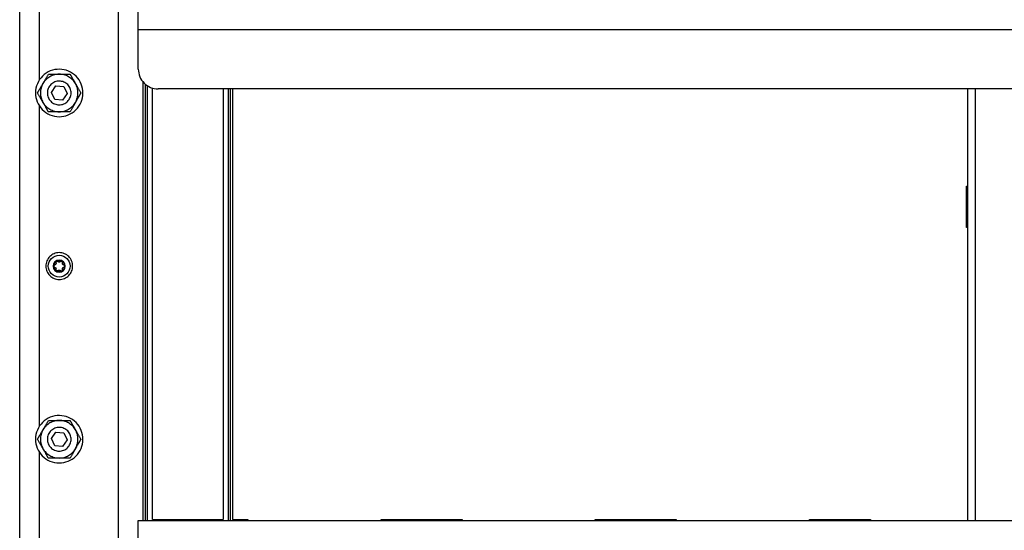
# Model space of a CAD drawing. Header units: millimetres. Extents: x -3787 to 418, y -511 to 3927.
# Tile 19 of 87: x -1940 to -1442, y 336 to 594. Entities that reach past the tile are written whole.
import ezdxf

# ---------------------------------------------------------------- set-up
doc = ezdxf.new("R2010")
doc.units = ezdxf.units.MM

msp = doc.modelspace()

# ---------------------------------------------------------------- linework, layer by layer
at = {"color": 7, "linetype": 'Continuous', "lineweight": 25}
for p, q in [((-1940.01, 7.81), (-1940.01, 1745.81)), ((-1890.01, 14.81), (-1890.01, 1721.55)), ((-1930.01, 564.04), (-1930.01, 725.98)), ((-1880.01, 589.48), (-962.01, 589.48)), ((-1880.01, 569.48), (-1880.01, 589.48)), ((-1877.64, 563.09), (-1877.64, 341.14)), ((-1924, 557.71), (-1921.74, 561.02)), ((-1921.74, 561.02), (-1917.75, 560.71)), ((-1917.75, 560.71), (-1916.02, 557.1)), ((-1872.87, 341.64), (-1872.87, 559.94)), ((-972.01, 559.48), (-1870.01, 559.48)), ((-1837.15, 559.48), (-1837.15, 341.64)), ((-1832.37, 559.48), (-1832.37, 341.64)), ((-1460.51, 559.48), (-1460.51, 341.14)), ((-1922.27, 554.11), (-1924, 557.71)), ((-1918.28, 553.8), (-1922.27, 554.11)), ((-1916.02, 557.1), (-1918.28, 553.8)), ((-1930.01, 388.84), (-1930.01, 550.78)), ((-1461.01, 510.31), (-1460.51, 510.31)), ((-1461.01, 489.31), (-1461.01, 510.31)), ((-1460.51, 489.31), (-1461.01, 489.31)), ((-1924, 382.51), (-1921.74, 385.82)), ((-1921.74, 385.82), (-1917.75, 385.51)), ((-1917.75, 385.51), (-1916.02, 381.9)), ((-1922.27, 378.91), (-1924, 382.51)), ((-1918.28, 378.6), (-1922.27, 378.91)), ((-1916.02, 381.9), (-1918.28, 378.6)), ((-1930.01, 213.64), (-1930.01, 375.58)), ((-1880.01, 341.14), (-962.01, 341.14)), ((-1872.87, 341.64), (-1837.15, 341.64)), ((-1865.01, 341.14), (-1865.01, 341.64)), ((-1845.01, 341.64), (-1845.01, 341.14)), ((-1832.37, 341.64), (-1824.51, 341.64)), ((-1831.21, 341.14), (-1831.21, 341.64)), ((-1824.51, 341.64), (-1824.51, 341.14)), ((-1757.18, 341.64), (-1716.18, 341.64)), ((-1757.18, 341.14), (-1757.18, 341.64)), ((-1716.18, 341.64), (-1716.18, 341.14)), ((-1648.85, 341.64), (-1607.85, 341.64)), ((-1648.85, 341.14), (-1648.85, 341.64)), ((-1607.85, 341.64), (-1607.85, 341.14)), ((-1540.52, 341.64), (-1509.52, 341.64)), ((-1540.52, 341.14), (-1540.52, 341.64)), ((-1509.52, 341.64), (-1509.52, 341.14))]:
    msp.add_line(p, q, dxfattribs=at)
at = {"color": 8, "linetype": 'Continuous', "lineweight": 25}
for p, q in [((-1876.43, 341.14), (-1876.43, 561.87)), ((-1875.55, 561.15), (-1875.55, 341.14)), ((-1834.47, 559.48), (-1834.47, 341.14)), ((-1833.58, 559.48), (-1833.58, 341.14)), ((-1456.51, 341.14), (-1456.51, 559.48)), ((-1865.84, 341.14), (-1865.84, 341.64)), ((-1865.66, 341.14), (-1865.66, 341.64)), ((-1865.51, 341.14), (-1865.51, 341.64)), ((-1844.51, 341.64), (-1844.51, 341.14)), ((-1844.36, 341.64), (-1844.36, 341.14)), ((-1844.17, 341.64), (-1844.17, 341.14)), ((-1831.23, 341.64), (-1831.23, 341.14))]:
    msp.add_line(p, q, dxfattribs=at)
at = {"color": 7, "linetype": 'Continuous', "lineweight": 25}
for points, knots in [([(-1880.01, 589.48), (-1880.01, 589.58), (-1880.01, 589.78), (-1880.01, 590.09), (-1880.01, 590.39), (-1880.01, 590.69), (-1880.01, 590.99), (-1880.01, 591.51), (-1880.01, 592.24), (-1880.01, 593.18), (-1880.01, 594.08), (-1880.01, 595.26), (-1880.01, 596.6), (-1880.01, 597.68), (-1880.01, 598.37), (-1880.01, 598.78), (-1880.01, 599.1), (-1880.01, 599.3), (-1880.01, 599.41), (-1880.01, 599.47), (-1880.01, 599.47), (-1880.01, 599.48)], [0, 0, 0, 0, 0.019453, 0.038872, 0.058275, 0.077679, 0.097104, 0.116567, 0.178313, 0.240094, 0.304415, 0.368769, 0.500007, 0.631244, 0.695565, 0.75992, 0.821667, 0.883447, 0.922314, 0.961117, 1, 1, 1, 1]), ([(-1908.26, 554.98), (-1907.94, 556.51), (-1907.93, 558.12), (-1908.51, 561.2), (-1909.12, 562.69), (-1910.84, 565.31), (-1911.96, 566.45), (-1914.56, 568.22), (-1916.04, 568.84), (-1919.11, 569.48), (-1920.71, 569.49), (-1923.8, 568.9), (-1925.28, 568.3), (-1927.91, 566.58), (-1929.05, 565.45), (-1930.82, 562.85), (-1931.44, 561.38), (-1931.76, 559.84)], [0, 0, 0, 0, 0.125, 0.125, 0.25, 0.25, 0.375, 0.375, 0.5, 0.5, 0.625, 0.625, 0.75, 0.75, 0.875, 0.875, 1, 1, 1, 1]), ([(-1880.01, 569.48), (-1880.01, 568.17), (-1879.75, 566.86), (-1878.75, 564.44), (-1878, 563.33), (-1876.15, 561.48), (-1875.04, 560.74), (-1872.63, 559.74), (-1871.32, 559.48), (-1870.01, 559.48)], [0, 0, 0, 0, 0.25, 0.25, 0.5, 0.5, 0.75, 0.75, 1, 1, 1, 1]), ([(-1928.24, 562.16), (-1928.19, 562.24), (-1928.1, 562.4), (-1927.96, 562.64), (-1927.82, 562.89), (-1927.67, 563.13), (-1927.46, 563.5), (-1927.17, 564), (-1926.83, 564.6), (-1926.49, 565.18), (-1926.16, 565.75), (-1925.83, 566.33), (-1925.61, 566.71), (-1925.49, 566.91)], [0, 0, 0, 0, 0.048847, 0.097698, 0.146681, 0.195921, 0.245541, 0.372283, 0.501379, 0.620543, 0.742811, 0.869049, 1, 1, 1, 1]), ([(-1924.76, 565.64), (-1925.48, 565.22), (-1926.14, 564.71), (-1927.31, 563.54), (-1927.82, 562.88), (-1928.24, 562.16)], [0, 0, 0, 0, 0.5, 0.5, 1, 1, 1, 1]), ([(-1918.79, 563.28), (-1919.56, 563.44), (-1920.36, 563.45), (-1921.9, 563.16), (-1922.65, 562.86), (-1923.96, 561.99), (-1924.53, 561.43), (-1925.41, 560.13), (-1925.72, 559.39), (-1926.04, 557.86), (-1926.05, 557.06), (-1925.75, 555.51), (-1925.45, 554.77), (-1924.59, 553.46), (-1924.03, 552.89), (-1922.73, 552.01), (-1921.99, 551.69), (-1921.22, 551.53)], [0, 0, 0, 0, 0.125, 0.125, 0.25, 0.25, 0.375, 0.375, 0.5, 0.5, 0.625, 0.625, 0.75, 0.75, 0.875, 0.875, 1, 1, 1, 1]), ([(-1925.49, 566.91), (-1925.36, 566.91), (-1925.1, 566.91), (-1924.72, 566.91), (-1924.33, 566.91), (-1923.95, 566.91), (-1923.58, 566.91), (-1923.2, 566.91), (-1922.72, 566.91), (-1922.12, 566.91), (-1921.49, 566.91), (-1920.94, 566.91), (-1920.47, 566.91), (-1920.16, 566.91), (-1920.01, 566.91)], [0, 0, 0, 0, 0.0759584, 0.1502581, 0.2230264, 0.2944037, 0.3645433, 0.433612, 0.50179, 0.6300486, 0.7560024, 0.8379594, 0.9191022, 1, 1, 1, 1]), ([(-1920.01, 566.91), (-1920.84, 566.91), (-1921.67, 566.8), (-1923.27, 566.37), (-1924.04, 566.05), (-1924.76, 565.64)], [0, 0, 0, 0, 0.5, 0.5, 1, 1, 1, 1]), ([(-1921.22, 551.53), (-1920.46, 551.37), (-1919.65, 551.37), (-1918.11, 551.66), (-1917.37, 551.96), (-1916.06, 552.83), (-1915.49, 553.39), (-1914.6, 554.69), (-1914.29, 555.42), (-1913.97, 556.96), (-1913.97, 557.76), (-1914.26, 559.31), (-1914.56, 560.05), (-1915.42, 561.36), (-1915.99, 561.93), (-1917.29, 562.81), (-1918.02, 563.13), (-1918.79, 563.28)], [0, 0, 0, 0, 0.125, 0.125, 0.25, 0.25, 0.375, 0.375, 0.5, 0.5, 0.625, 0.625, 0.75, 0.75, 0.875, 0.875, 1, 1, 1, 1]), ([(-1911.78, 562.16), (-1912.2, 562.88), (-1912.7, 563.54), (-1913.88, 564.71), (-1914.54, 565.22), (-1915.98, 566.05), (-1916.75, 566.37), (-1918.35, 566.8), (-1919.18, 566.91), (-1920.01, 566.91)], [0, 0, 0, 0, 0.25, 0.25, 0.5, 0.5, 0.75, 0.75, 1, 1, 1, 1]), ([(-1920.01, 566.91), (-1919.91, 566.91), (-1919.73, 566.91), (-1919.45, 566.91), (-1919.17, 566.91), (-1918.89, 566.91), (-1918.46, 566.91), (-1917.89, 566.91), (-1917.19, 566.91), (-1916.52, 566.91), (-1915.86, 566.91), (-1915.19, 566.91), (-1914.75, 566.91), (-1914.52, 566.91)], [0, 0, 0, 0, 0.0488465, 0.0976979, 0.146681, 0.1959209, 0.2455409, 0.3722826, 0.5013791, 0.6205427, 0.7428114, 0.8690492, 1, 1, 1, 1]), ([(-1914.52, 566.91), (-1914.46, 566.8), (-1914.33, 566.57), (-1914.14, 566.24), (-1913.95, 565.91), (-1913.76, 565.58), (-1913.57, 565.25), (-1913.38, 564.93), (-1913.14, 564.51), (-1912.84, 563.99), (-1912.52, 563.44), (-1912.25, 562.97), (-1912.01, 562.56), (-1911.86, 562.29), (-1911.78, 562.16)], [0, 0, 0, 0, 0.075767, 0.149883, 0.222476, 0.293685, 0.363661, 0.432569, 0.50059, 0.629173, 0.755436, 0.837586, 0.918917, 1, 1, 1, 1]), ([(-1931.76, 559.84), (-1932.08, 558.3), (-1932.09, 556.7), (-1931.5, 553.62), (-1930.9, 552.13), (-1929.17, 549.51), (-1928.05, 548.37), (-1925.45, 546.6), (-1923.98, 545.98), (-1920.9, 545.34), (-1919.3, 545.33), (-1916.22, 545.92), (-1914.73, 546.52), (-1912.11, 548.24), (-1910.97, 549.37), (-1909.2, 551.96), (-1908.58, 553.44), (-1908.26, 554.98)], [0, 0, 0, 0, 0.125, 0.125, 0.25, 0.25, 0.375, 0.375, 0.5, 0.5, 0.625, 0.625, 0.75, 0.75, 0.875, 0.875, 1, 1, 1, 1]), ([(-1930.98, 557.41), (-1930.91, 557.52), (-1930.78, 557.74), (-1930.59, 558.08), (-1930.4, 558.41), (-1930.21, 558.74), (-1930.02, 559.07), (-1929.83, 559.39), (-1929.59, 559.81), (-1929.29, 560.33), (-1928.97, 560.88), (-1928.7, 561.35), (-1928.47, 561.76), (-1928.31, 562.03), (-1928.24, 562.16)], [0, 0, 0, 0, 0.0759584, 0.1502581, 0.2230264, 0.2944037, 0.3645433, 0.433612, 0.50179, 0.6300486, 0.7560024, 0.8379594, 0.9191022, 1, 1, 1, 1]), ([(-1928.24, 562.16), (-1928.65, 561.44), (-1928.97, 560.67), (-1929.4, 559.07), (-1929.51, 558.24), (-1929.51, 556.58), (-1929.4, 555.75), (-1928.97, 554.15), (-1928.65, 553.38), (-1928.24, 552.66)], [0, 0, 0, 0, 0.25, 0.25, 0.5, 0.5, 0.75, 0.75, 1, 1, 1, 1]), ([(-1911.78, 552.66), (-1911.37, 553.38), (-1911.05, 554.15), (-1910.62, 555.75), (-1910.51, 556.58), (-1910.51, 558.24), (-1910.62, 559.07), (-1911.05, 560.67), (-1911.37, 561.44), (-1911.78, 562.16)], [0, 0, 0, 0, 0.25, 0.25, 0.5, 0.5, 0.75, 0.75, 1, 1, 1, 1]), ([(-1911.78, 562.16), (-1911.73, 562.08), (-1911.64, 561.92), (-1911.5, 561.68), (-1911.36, 561.43), (-1911.22, 561.19), (-1911.01, 560.82), (-1910.72, 560.33), (-1910.38, 559.73), (-1910.04, 559.14), (-1909.71, 558.57), (-1909.37, 557.99), (-1909.15, 557.6), (-1909.04, 557.41)], [0, 0, 0, 0, 0.04868, 0.097365, 0.14618, 0.195249, 0.244695, 0.370973, 0.499581, 0.619161, 0.74186, 0.868556, 1, 1, 1, 1]), ([(-1928.24, 552.66), (-1928.28, 552.74), (-1928.37, 552.9), (-1928.51, 553.14), (-1928.65, 553.38), (-1928.79, 553.63), (-1929.01, 553.99), (-1929.29, 554.49), (-1929.64, 555.09), (-1929.98, 555.68), (-1930.31, 556.25), (-1930.64, 556.83), (-1930.86, 557.21), (-1930.98, 557.41)], [0, 0, 0, 0, 0.048666, 0.097338, 0.146139, 0.195194, 0.244625, 0.370865, 0.499433, 0.619047, 0.741782, 0.868515, 1, 1, 1, 1]), ([(-1909.04, 557.41), (-1909.1, 557.3), (-1909.23, 557.07), (-1909.43, 556.74), (-1909.62, 556.41), (-1909.81, 556.08), (-1910, 555.75), (-1910.18, 555.42), (-1910.43, 555), (-1910.73, 554.49), (-1911.04, 553.94), (-1911.32, 553.46), (-1911.55, 553.06), (-1911.7, 552.79), (-1911.78, 552.66)], [0, 0, 0, 0, 0.075958, 0.150258, 0.223026, 0.294404, 0.364543, 0.433612, 0.50179, 0.630049, 0.756002, 0.837959, 0.919102, 1, 1, 1, 1]), ([(-1925.49, 547.91), (-1925.56, 548.02), (-1925.69, 548.24), (-1925.88, 548.58), (-1926.07, 548.91), (-1926.26, 549.24), (-1926.45, 549.56), (-1926.64, 549.89), (-1926.88, 550.31), (-1927.18, 550.83), (-1927.49, 551.38), (-1927.77, 551.85), (-1928, 552.26), (-1928.16, 552.52), (-1928.24, 552.66)], [0, 0, 0, 0, 0.075743, 0.1498371, 0.2224085, 0.2935961, 0.3635519, 0.4324411, 0.500442, 0.6290656, 0.7553666, 0.8375402, 0.9188936, 1, 1, 1, 1]), ([(-1928.24, 552.66), (-1927.82, 551.94), (-1927.31, 551.28), (-1926.14, 550.11), (-1925.48, 549.6), (-1924.04, 548.77), (-1923.27, 548.45), (-1921.67, 548.02), (-1920.84, 547.91), (-1920.01, 547.91)], [0, 0, 0, 0, 0.25, 0.25, 0.5, 0.5, 0.75, 0.75, 1, 1, 1, 1]), ([(-1920.01, 547.91), (-1919.18, 547.91), (-1918.35, 548.02), (-1916.75, 548.45), (-1915.98, 548.77), (-1914.54, 549.6), (-1913.88, 550.11), (-1912.7, 551.28), (-1912.2, 551.94), (-1911.78, 552.66)], [0, 0, 0, 0, 0.25, 0.25, 0.5, 0.5, 0.75, 0.75, 1, 1, 1, 1]), ([(-1911.78, 552.66), (-1911.83, 552.58), (-1911.92, 552.42), (-1912.06, 552.17), (-1912.2, 551.93), (-1912.34, 551.69), (-1912.55, 551.32), (-1912.84, 550.82), (-1913.19, 550.22), (-1913.53, 549.63), (-1913.86, 549.06), (-1914.19, 548.49), (-1914.41, 548.1), (-1914.52, 547.91)], [0, 0, 0, 0, 0.048847, 0.097698, 0.146681, 0.195921, 0.245541, 0.372283, 0.501379, 0.620543, 0.742811, 0.869049, 1, 1, 1, 1]), ([(-1920.01, 547.91), (-1920.1, 547.91), (-1920.29, 547.91), (-1920.57, 547.91), (-1920.85, 547.91), (-1921.13, 547.91), (-1921.56, 547.91), (-1922.13, 547.91), (-1922.83, 547.91), (-1923.5, 547.91), (-1924.16, 547.91), (-1924.83, 547.91), (-1925.27, 547.91), (-1925.49, 547.91)], [0, 0, 0, 0, 0.048847, 0.097698, 0.146681, 0.195921, 0.245541, 0.372283, 0.501379, 0.620543, 0.742811, 0.869049, 1, 1, 1, 1]), ([(-1914.52, 547.91), (-1914.65, 547.91), (-1914.91, 547.91), (-1915.3, 547.91), (-1915.68, 547.91), (-1916.06, 547.91), (-1916.44, 547.91), (-1916.81, 547.91), (-1917.3, 547.91), (-1917.9, 547.91), (-1918.53, 547.91), (-1919.08, 547.91), (-1919.54, 547.91), (-1919.85, 547.91), (-1920.01, 547.91)], [0, 0, 0, 0, 0.075958, 0.150258, 0.223026, 0.294404, 0.364543, 0.433612, 0.50179, 0.630049, 0.756002, 0.837959, 0.919102, 1, 1, 1, 1]), ([(-1920.01, 476.61), (-1920.9, 476.61), (-1921.79, 476.43), (-1923.43, 475.75), (-1924.19, 475.25), (-1925.45, 473.99), (-1925.95, 473.23), (-1926.63, 471.59), (-1926.81, 470.7), (-1926.81, 468.92), (-1926.63, 468.03), (-1925.95, 466.38), (-1925.45, 465.63), (-1924.19, 464.37), (-1923.43, 463.87), (-1921.79, 463.19), (-1920.9, 463.01), (-1920.01, 463.01)], [0, 0, 0, 0, 0.125, 0.125, 0.25, 0.25, 0.375, 0.375, 0.5, 0.5, 0.625, 0.625, 0.75, 0.75, 0.875, 0.875, 1, 1, 1, 1]), ([(-1920.01, 464.29), (-1921.47, 464.29), (-1922.88, 464.87), (-1924.95, 466.94), (-1925.53, 468.35), (-1925.53, 471.27), (-1924.95, 472.68), (-1922.88, 474.75), (-1921.47, 475.33), (-1920.01, 475.33)], [0, 0, 0, 0, 0.25, 0.25, 0.5, 0.5, 0.75, 0.75, 1, 1, 1, 1]), ([(-1920.01, 463.01), (-1919.12, 463.01), (-1918.23, 463.19), (-1916.58, 463.87), (-1915.83, 464.37), (-1914.57, 465.63), (-1914.07, 466.38), (-1913.38, 468.03), (-1913.21, 468.92), (-1913.21, 470.7), (-1913.38, 471.59), (-1914.07, 473.23), (-1914.57, 473.99), (-1915.83, 475.25), (-1916.58, 475.75), (-1918.23, 476.43), (-1919.12, 476.61), (-1920.01, 476.61)], [0, 0, 0, 0, 0.125, 0.125, 0.25, 0.25, 0.375, 0.375, 0.5, 0.5, 0.625, 0.625, 0.75, 0.75, 0.875, 0.875, 1, 1, 1, 1]), ([(-1920.01, 475.33), (-1918.54, 475.33), (-1917.14, 474.75), (-1915.07, 472.68), (-1914.49, 471.27), (-1914.49, 468.35), (-1915.07, 466.94), (-1917.14, 464.87), (-1918.54, 464.29), (-1920.01, 464.29)], [0, 0, 0, 0, 0.25, 0.25, 0.5, 0.5, 0.75, 0.75, 1, 1, 1, 1]), ([(-1920.01, 472.87), (-1921.7, 472.87), (-1923.07, 471.5), (-1923.07, 468.12), (-1921.7, 466.75), (-1920.01, 466.75)], [0, 0, 0, 0, 0.5, 0.5, 1, 1, 1, 1]), ([(-1922.77, 469.81), (-1922.77, 469.86), (-1922.77, 469.95), (-1922.75, 470.09), (-1922.74, 470.23), (-1922.71, 470.37), (-1922.66, 470.58), (-1922.57, 470.86), (-1922.41, 471.19), (-1922.2, 471.5), (-1921.99, 471.74), (-1921.78, 471.93), (-1921.59, 472.08), (-1921.46, 472.16), (-1921.39, 472.2)], [0, 0, 0, 0, 0.049249, 0.098316, 0.147332, 0.196427, 0.245731, 0.372789, 0.500023, 0.627081, 0.754315, 0.836273, 0.917965, 1, 1, 1, 1]), ([(-1922.3, 470.39), (-1922.33, 470.39), (-1922.38, 470.37), (-1922.45, 470.34), (-1922.51, 470.3), (-1922.57, 470.25), (-1922.64, 470.18), (-1922.71, 470.08), (-1922.76, 469.95), (-1922.76, 469.86), (-1922.77, 469.81)], [0, 0, 0, 0, 0.102247, 0.202107, 0.300825, 0.399709, 0.50007, 0.670267, 0.834894, 1, 1, 1, 1]), ([(-1921.39, 467.42), (-1921.43, 467.44), (-1921.51, 467.49), (-1921.63, 467.57), (-1921.74, 467.66), (-1921.85, 467.75), (-1922.01, 467.9), (-1922.2, 468.12), (-1922.4, 468.42), (-1922.57, 468.76), (-1922.67, 469.06), (-1922.73, 469.34), (-1922.76, 469.57), (-1922.77, 469.73), (-1922.77, 469.81)], [0, 0, 0, 0, 0.049249, 0.098316, 0.147332, 0.196427, 0.245731, 0.372789, 0.500023, 0.627081, 0.754315, 0.836273, 0.917965, 1, 1, 1, 1]), ([(-1922.77, 469.81), (-1922.77, 469.79), (-1922.77, 469.74), (-1922.75, 469.67), (-1922.73, 469.6), (-1922.71, 469.54), (-1922.67, 469.48), (-1922.62, 469.41), (-1922.54, 469.33), (-1922.42, 469.26), (-1922.34, 469.24), (-1922.3, 469.22)], [0, 0, 0, 0, 0.083058, 0.165265, 0.247352, 0.330072, 0.414184, 0.50043, 0.666593, 0.831108, 1, 1, 1, 1]), ([(-1921.66, 471.5), (-1921.65, 471.47), (-1921.64, 471.41), (-1921.62, 471.33), (-1921.62, 471.24), (-1921.63, 471.13), (-1921.66, 470.98), (-1921.73, 470.81), (-1921.84, 470.65), (-1921.98, 470.53), (-1922.13, 470.44), (-1922.24, 470.41), (-1922.3, 470.39)], [0, 0, 0, 0, 0.069648, 0.134488, 0.194606, 0.250112, 0.378893, 0.49918, 0.619982, 0.749324, 0.865167, 1, 1, 1, 1]), ([(-1922.3, 469.22), (-1922.27, 469.22), (-1922.21, 469.2), (-1922.13, 469.17), (-1922.06, 469.13), (-1921.96, 469.06), (-1921.85, 468.97), (-1921.73, 468.81), (-1921.66, 468.64), (-1921.62, 468.46), (-1921.62, 468.28), (-1921.65, 468.17), (-1921.66, 468.11)], [0, 0, 0, 0, 0.069648, 0.134488, 0.194606, 0.250112, 0.378893, 0.49918, 0.619982, 0.749324, 0.865167, 1, 1, 1, 1]), ([(-1921.39, 472.2), (-1921.41, 472.19), (-1921.45, 472.16), (-1921.5, 472.12), (-1921.55, 472.07), (-1921.59, 472.01), (-1921.62, 471.95), (-1921.66, 471.87), (-1921.69, 471.76), (-1921.69, 471.63), (-1921.67, 471.54), (-1921.66, 471.5)], [0, 0, 0, 0, 0.083058, 0.165265, 0.247352, 0.330072, 0.414184, 0.50043, 0.666593, 0.831108, 1, 1, 1, 1]), ([(-1921.39, 472.2), (-1921.35, 472.22), (-1921.26, 472.27), (-1921.13, 472.33), (-1921, 472.39), (-1920.86, 472.44), (-1920.69, 472.49), (-1920.49, 472.53), (-1920.25, 472.56), (-1920.09, 472.57), (-1920.01, 472.57)], [0, 0, 0, 0, 0.100225, 0.200067, 0.299801, 0.399704, 0.500049, 0.666829, 0.833053, 1, 1, 1, 1]), ([(-1921.09, 472.28), (-1921.11, 472.28), (-1921.17, 472.28), (-1921.24, 472.26), (-1921.32, 472.24), (-1921.36, 472.21), (-1921.39, 472.2)], [0, 0, 0, 0, 0.254015, 0.503467, 0.751189, 1, 1, 1, 1]), ([(-1920.65, 472.09), (-1920.66, 472.1), (-1920.69, 472.13), (-1920.74, 472.17), (-1920.8, 472.21), (-1920.87, 472.24), (-1920.97, 472.27), (-1921.05, 472.28), (-1921.09, 472.28)], [0, 0, 0, 0, 0.13406, 0.267042, 0.400106, 0.53445, 0.769681, 1, 1, 1, 1]), ([(-1920.01, 471.81), (-1920.03, 471.81), (-1920.08, 471.81), (-1920.15, 471.82), (-1920.23, 471.84), (-1920.3, 471.86), (-1920.4, 471.9), (-1920.52, 471.97), (-1920.6, 472.05), (-1920.65, 472.09)], [0, 0, 0, 0, 0.094967, 0.192047, 0.291667, 0.394222, 0.500073, 0.731133, 1, 1, 1, 1]), ([(-1920.01, 466.75), (-1918.32, 466.75), (-1916.95, 468.12), (-1916.95, 471.5), (-1918.32, 472.87), (-1920.01, 472.87)], [0, 0, 0, 0, 0.5, 0.5, 1, 1, 1, 1]), ([(-1920.01, 472.57), (-1919.96, 472.57), (-1919.86, 472.57), (-1919.72, 472.56), (-1919.58, 472.54), (-1919.43, 472.51), (-1919.26, 472.47), (-1919.06, 472.41), (-1918.84, 472.31), (-1918.7, 472.24), (-1918.63, 472.2)], [0, 0, 0, 0, 0.100225, 0.200067, 0.299801, 0.399704, 0.500049, 0.666829, 0.833053, 1, 1, 1, 1]), ([(-1919.37, 472.09), (-1919.39, 472.07), (-1919.43, 472.02), (-1919.5, 471.97), (-1919.57, 471.92), (-1919.66, 471.88), (-1919.76, 471.84), (-1919.89, 471.81), (-1919.97, 471.81), (-1920.01, 471.81)], [0, 0, 0, 0, 0.13944, 0.269239, 0.389572, 0.500655, 0.67495, 0.840789, 1, 1, 1, 1]), ([(-1918.93, 472.28), (-1918.95, 472.28), (-1918.99, 472.28), (-1919.05, 472.27), (-1919.1, 472.25), (-1919.18, 472.23), (-1919.28, 472.18), (-1919.34, 472.12), (-1919.37, 472.09)], [0, 0, 0, 0, 0.115084, 0.230621, 0.347395, 0.466183, 0.733228, 1, 1, 1, 1]), ([(-1918.63, 472.2), (-1918.65, 472.21), (-1918.7, 472.24), (-1918.77, 472.26), (-1918.85, 472.28), (-1918.9, 472.28), (-1918.93, 472.28)], [0, 0, 0, 0, 0.248811, 0.496533, 0.745985, 1, 1, 1, 1]), ([(-1918.35, 471.5), (-1918.35, 471.53), (-1918.33, 471.58), (-1918.33, 471.65), (-1918.33, 471.73), (-1918.34, 471.81), (-1918.37, 471.9), (-1918.42, 472.01), (-1918.51, 472.12), (-1918.59, 472.17), (-1918.63, 472.2)], [0, 0, 0, 0, 0.1022468, 0.2021073, 0.300825, 0.3997087, 0.5000699, 0.6702666, 0.8348935, 1, 1, 1, 1]), ([(-1918.63, 472.2), (-1918.59, 472.18), (-1918.51, 472.13), (-1918.39, 472.05), (-1918.28, 471.96), (-1918.17, 471.87), (-1918.01, 471.72), (-1917.82, 471.5), (-1917.61, 471.19), (-1917.45, 470.86), (-1917.34, 470.55), (-1917.29, 470.28), (-1917.25, 470.05), (-1917.25, 469.89), (-1917.25, 469.81)], [0, 0, 0, 0, 0.049249, 0.098316, 0.147332, 0.196427, 0.245731, 0.372789, 0.500023, 0.627081, 0.754315, 0.836273, 0.917965, 1, 1, 1, 1]), ([(-1917.25, 469.81), (-1917.25, 469.76), (-1917.25, 469.67), (-1917.26, 469.53), (-1917.28, 469.38), (-1917.3, 469.25), (-1917.35, 469.03), (-1917.45, 468.76), (-1917.61, 468.43), (-1917.82, 468.12), (-1918.03, 467.88), (-1918.24, 467.69), (-1918.43, 467.54), (-1918.56, 467.46), (-1918.63, 467.42)], [0, 0, 0, 0, 0.049249, 0.098316, 0.147332, 0.196427, 0.245731, 0.372789, 0.500023, 0.627081, 0.754315, 0.836273, 0.917965, 1, 1, 1, 1]), ([(-1917.71, 470.39), (-1917.74, 470.4), (-1917.8, 470.42), (-1917.89, 470.45), (-1917.96, 470.49), (-1918.06, 470.55), (-1918.17, 470.65), (-1918.28, 470.8), (-1918.36, 470.98), (-1918.39, 471.15), (-1918.4, 471.33), (-1918.37, 471.44), (-1918.35, 471.5)], [0, 0, 0, 0, 0.069648, 0.134488, 0.194606, 0.250112, 0.378893, 0.49918, 0.619982, 0.749324, 0.865167, 1, 1, 1, 1]), ([(-1918.35, 468.11), (-1918.36, 468.15), (-1918.38, 468.2), (-1918.39, 468.29), (-1918.39, 468.38), (-1918.39, 468.49), (-1918.36, 468.64), (-1918.28, 468.81), (-1918.17, 468.96), (-1918.04, 469.08), (-1917.88, 469.18), (-1917.77, 469.21), (-1917.71, 469.22)], [0, 0, 0, 0, 0.069648, 0.134488, 0.194606, 0.250112, 0.378893, 0.49918, 0.619982, 0.749324, 0.865167, 1, 1, 1, 1]), ([(-1917.25, 469.81), (-1917.25, 469.83), (-1917.25, 469.88), (-1917.26, 469.95), (-1917.28, 470.01), (-1917.31, 470.08), (-1917.34, 470.14), (-1917.4, 470.21), (-1917.48, 470.29), (-1917.59, 470.36), (-1917.67, 470.38), (-1917.71, 470.39)], [0, 0, 0, 0, 0.083058, 0.165265, 0.247352, 0.330072, 0.414184, 0.50043, 0.666593, 0.831108, 1, 1, 1, 1]), ([(-1917.71, 469.22), (-1917.69, 469.23), (-1917.64, 469.24), (-1917.57, 469.28), (-1917.5, 469.32), (-1917.44, 469.37), (-1917.37, 469.44), (-1917.31, 469.54), (-1917.26, 469.67), (-1917.25, 469.76), (-1917.25, 469.81)], [0, 0, 0, 0, 0.102247, 0.202107, 0.300825, 0.399709, 0.50007, 0.670267, 0.834894, 1, 1, 1, 1]), ([(-1921.39, 467.42), (-1921.41, 467.43), (-1921.45, 467.46), (-1921.5, 467.5), (-1921.55, 467.55), (-1921.59, 467.61), (-1921.62, 467.67), (-1921.66, 467.75), (-1921.69, 467.85), (-1921.69, 467.99), (-1921.67, 468.07), (-1921.66, 468.11)], [0, 0, 0, 0, 0.080783, 0.162359, 0.244941, 0.328733, 0.413933, 0.500725, 0.653903, 0.820129, 1, 1, 1, 1]), ([(-1920.65, 467.53), (-1920.66, 467.51), (-1920.7, 467.48), (-1920.75, 467.44), (-1920.81, 467.41), (-1920.87, 467.38), (-1920.93, 467.36), (-1921.01, 467.34), (-1921.12, 467.33), (-1921.26, 467.36), (-1921.35, 467.4), (-1921.39, 467.42)], [0, 0, 0, 0, 0.091865, 0.180251, 0.26522, 0.346842, 0.425196, 0.500373, 0.67197, 0.837978, 1, 1, 1, 1]), ([(-1918.63, 467.42), (-1918.67, 467.4), (-1918.75, 467.35), (-1918.88, 467.29), (-1919.01, 467.23), (-1919.14, 467.19), (-1919.35, 467.12), (-1919.64, 467.07), (-1920.01, 467.04), (-1920.38, 467.07), (-1920.69, 467.13), (-1920.96, 467.22), (-1921.18, 467.31), (-1921.32, 467.38), (-1921.39, 467.42)], [0, 0, 0, 0, 0.049249, 0.098316, 0.147332, 0.196427, 0.245731, 0.372789, 0.500023, 0.627081, 0.754315, 0.836273, 0.917965, 1, 1, 1, 1]), ([(-1920.65, 467.53), (-1920.63, 467.55), (-1920.58, 467.6), (-1920.51, 467.65), (-1920.44, 467.7), (-1920.36, 467.74), (-1920.25, 467.78), (-1920.13, 467.8), (-1920.05, 467.81), (-1920.01, 467.81)], [0, 0, 0, 0, 0.13944, 0.269239, 0.389572, 0.500655, 0.67495, 0.840789, 1, 1, 1, 1]), ([(-1920.01, 467.81), (-1919.98, 467.81), (-1919.94, 467.81), (-1919.86, 467.8), (-1919.79, 467.78), (-1919.72, 467.76), (-1919.62, 467.72), (-1919.49, 467.65), (-1919.41, 467.57), (-1919.37, 467.53)], [0, 0, 0, 0, 0.094967, 0.192047, 0.291667, 0.394222, 0.500073, 0.731133, 1, 1, 1, 1]), ([(-1919.37, 467.53), (-1919.35, 467.51), (-1919.31, 467.48), (-1919.25, 467.43), (-1919.18, 467.39), (-1919.11, 467.36), (-1919.01, 467.34), (-1918.89, 467.33), (-1918.75, 467.36), (-1918.67, 467.4), (-1918.63, 467.42)], [0, 0, 0, 0, 0.102247, 0.202107, 0.300825, 0.399708, 0.500069, 0.670266, 0.834893, 1, 1, 1, 1]), ([(-1918.63, 467.42), (-1918.61, 467.43), (-1918.57, 467.46), (-1918.51, 467.5), (-1918.47, 467.55), (-1918.43, 467.61), (-1918.39, 467.67), (-1918.35, 467.75), (-1918.33, 467.86), (-1918.32, 467.99), (-1918.34, 468.07), (-1918.35, 468.11)], [0, 0, 0, 0, 0.083058, 0.165265, 0.247352, 0.330072, 0.414184, 0.50043, 0.666593, 0.831108, 1, 1, 1, 1]), ([(-1908.26, 379.78), (-1907.94, 381.31), (-1907.93, 382.92), (-1908.51, 386), (-1909.12, 387.49), (-1910.84, 390.11), (-1911.96, 391.25), (-1914.56, 393.02), (-1916.04, 393.64), (-1919.11, 394.28), (-1920.71, 394.29), (-1923.8, 393.7), (-1925.28, 393.1), (-1927.91, 391.38), (-1929.05, 390.25), (-1930.82, 387.65), (-1931.44, 386.18), (-1931.76, 384.64)], [0, 0, 0, 0, 0.125, 0.125, 0.25, 0.25, 0.375, 0.375, 0.5, 0.5, 0.625, 0.625, 0.75, 0.75, 0.875, 0.875, 1, 1, 1, 1]), ([(-1928.24, 386.96), (-1928.19, 387.04), (-1928.1, 387.2), (-1927.96, 387.44), (-1927.82, 387.69), (-1927.67, 387.93), (-1927.46, 388.3), (-1927.17, 388.8), (-1926.83, 389.4), (-1926.49, 389.98), (-1926.16, 390.55), (-1925.83, 391.13), (-1925.61, 391.51), (-1925.49, 391.71)], [0, 0, 0, 0, 0.048847, 0.097698, 0.146681, 0.195921, 0.245541, 0.372283, 0.501379, 0.620543, 0.742811, 0.869049, 1, 1, 1, 1]), ([(-1924.76, 390.44), (-1925.48, 390.02), (-1926.14, 389.51), (-1927.31, 388.34), (-1927.82, 387.68), (-1928.24, 386.96)], [0, 0, 0, 0, 0.5, 0.5, 1, 1, 1, 1]), ([(-1925.49, 391.71), (-1925.36, 391.71), (-1925.1, 391.71), (-1924.72, 391.71), (-1924.33, 391.71), (-1923.95, 391.71), (-1923.58, 391.71), (-1923.2, 391.71), (-1922.72, 391.71), (-1922.12, 391.71), (-1921.49, 391.71), (-1920.94, 391.71), (-1920.47, 391.71), (-1920.16, 391.71), (-1920.01, 391.71)], [0, 0, 0, 0, 0.075958, 0.150258, 0.223026, 0.294404, 0.364543, 0.433612, 0.50179, 0.630049, 0.756002, 0.837959, 0.919102, 1, 1, 1, 1]), ([(-1920.01, 391.71), (-1920.84, 391.71), (-1921.67, 391.6), (-1923.27, 391.17), (-1924.04, 390.85), (-1924.76, 390.44)], [0, 0, 0, 0, 0.5, 0.5, 1, 1, 1, 1]), ([(-1911.78, 386.96), (-1912.2, 387.68), (-1912.7, 388.34), (-1913.88, 389.51), (-1914.54, 390.02), (-1915.98, 390.85), (-1916.75, 391.17), (-1918.35, 391.6), (-1919.18, 391.71), (-1920.01, 391.71)], [0, 0, 0, 0, 0.25, 0.25, 0.5, 0.5, 0.75, 0.75, 1, 1, 1, 1]), ([(-1920.01, 391.71), (-1919.91, 391.71), (-1919.73, 391.71), (-1919.45, 391.71), (-1919.17, 391.71), (-1918.89, 391.71), (-1918.46, 391.71), (-1917.89, 391.71), (-1917.19, 391.71), (-1916.52, 391.71), (-1915.86, 391.71), (-1915.19, 391.71), (-1914.75, 391.71), (-1914.52, 391.71)], [0, 0, 0, 0, 0.048847, 0.097698, 0.146681, 0.195921, 0.245541, 0.372283, 0.501379, 0.620543, 0.742811, 0.869049, 1, 1, 1, 1]), ([(-1914.52, 391.71), (-1914.46, 391.6), (-1914.33, 391.37), (-1914.14, 391.04), (-1913.95, 390.71), (-1913.76, 390.38), (-1913.57, 390.05), (-1913.38, 389.73), (-1913.14, 389.31), (-1912.84, 388.79), (-1912.52, 388.24), (-1912.25, 387.77), (-1912.01, 387.36), (-1911.86, 387.09), (-1911.78, 386.96)], [0, 0, 0, 0, 0.075767, 0.149883, 0.222476, 0.293685, 0.363661, 0.432569, 0.50059, 0.629173, 0.755436, 0.837586, 0.918917, 1, 1, 1, 1]), ([(-1931.76, 384.64), (-1932.08, 383.1), (-1932.09, 381.5), (-1931.5, 378.42), (-1930.9, 376.93), (-1929.17, 374.31), (-1928.05, 373.17), (-1925.45, 371.4), (-1923.98, 370.78), (-1920.9, 370.14), (-1919.3, 370.13), (-1916.22, 370.72), (-1914.73, 371.32), (-1912.11, 373.04), (-1910.97, 374.17), (-1909.2, 376.76), (-1908.58, 378.24), (-1908.26, 379.78)], [0, 0, 0, 0, 0.125, 0.125, 0.25, 0.25, 0.375, 0.375, 0.5, 0.5, 0.625, 0.625, 0.75, 0.75, 0.875, 0.875, 1, 1, 1, 1]), ([(-1930.98, 382.21), (-1930.91, 382.32), (-1930.78, 382.54), (-1930.59, 382.88), (-1930.4, 383.21), (-1930.21, 383.54), (-1930.02, 383.87), (-1929.83, 384.19), (-1929.59, 384.61), (-1929.29, 385.13), (-1928.97, 385.68), (-1928.7, 386.15), (-1928.47, 386.56), (-1928.31, 386.83), (-1928.24, 386.96)], [0, 0, 0, 0, 0.075958, 0.150258, 0.223026, 0.294404, 0.364543, 0.433612, 0.50179, 0.630049, 0.756002, 0.837959, 0.919102, 1, 1, 1, 1]), ([(-1928.24, 386.96), (-1928.65, 386.24), (-1928.97, 385.47), (-1929.4, 383.87), (-1929.51, 383.04), (-1929.51, 381.38), (-1929.4, 380.55), (-1928.97, 378.95), (-1928.65, 378.18), (-1928.24, 377.46)], [0, 0, 0, 0, 0.25, 0.25, 0.5, 0.5, 0.75, 0.75, 1, 1, 1, 1]), ([(-1918.79, 388.08), (-1919.56, 388.24), (-1920.36, 388.25), (-1921.9, 387.96), (-1922.65, 387.66), (-1923.96, 386.79), (-1924.53, 386.23), (-1925.41, 384.93), (-1925.72, 384.19), (-1926.04, 382.66), (-1926.05, 381.86), (-1925.75, 380.31), (-1925.45, 379.57), (-1924.59, 378.26), (-1924.03, 377.69), (-1922.73, 376.81), (-1921.99, 376.49), (-1921.22, 376.33)], [0, 0, 0, 0, 0.125, 0.125, 0.25, 0.25, 0.375, 0.375, 0.5, 0.5, 0.625, 0.625, 0.75, 0.75, 0.875, 0.875, 1, 1, 1, 1]), ([(-1921.22, 376.33), (-1920.46, 376.17), (-1919.65, 376.17), (-1918.11, 376.46), (-1917.37, 376.76), (-1916.06, 377.63), (-1915.49, 378.19), (-1914.6, 379.49), (-1914.29, 380.22), (-1913.97, 381.76), (-1913.97, 382.56), (-1914.26, 384.11), (-1914.56, 384.85), (-1915.42, 386.16), (-1915.99, 386.73), (-1917.29, 387.61), (-1918.02, 387.93), (-1918.79, 388.08)], [0, 0, 0, 0, 0.125, 0.125, 0.25, 0.25, 0.375, 0.375, 0.5, 0.5, 0.625, 0.625, 0.75, 0.75, 0.875, 0.875, 1, 1, 1, 1]), ([(-1911.78, 377.46), (-1911.37, 378.18), (-1911.05, 378.95), (-1910.62, 380.55), (-1910.51, 381.38), (-1910.51, 383.04), (-1910.62, 383.87), (-1911.05, 385.47), (-1911.37, 386.24), (-1911.78, 386.96)], [0, 0, 0, 0, 0.25, 0.25, 0.5, 0.5, 0.75, 0.75, 1, 1, 1, 1]), ([(-1911.78, 386.96), (-1911.73, 386.88), (-1911.64, 386.72), (-1911.5, 386.48), (-1911.36, 386.23), (-1911.22, 385.99), (-1911.01, 385.62), (-1910.72, 385.13), (-1910.38, 384.53), (-1910.04, 383.94), (-1909.71, 383.37), (-1909.37, 382.79), (-1909.15, 382.4), (-1909.04, 382.21)], [0, 0, 0, 0, 0.04868, 0.097365, 0.14618, 0.195249, 0.244695, 0.370973, 0.499581, 0.619161, 0.74186, 0.868556, 1, 1, 1, 1]), ([(-1928.24, 377.46), (-1928.28, 377.54), (-1928.37, 377.7), (-1928.51, 377.94), (-1928.65, 378.18), (-1928.79, 378.43), (-1929.01, 378.79), (-1929.29, 379.29), (-1929.64, 379.89), (-1929.98, 380.48), (-1930.31, 381.05), (-1930.64, 381.63), (-1930.86, 382.01), (-1930.98, 382.21)], [0, 0, 0, 0, 0.048666, 0.097338, 0.146139, 0.195194, 0.244625, 0.370865, 0.499433, 0.619047, 0.741782, 0.868515, 1, 1, 1, 1]), ([(-1909.04, 382.21), (-1909.1, 382.1), (-1909.23, 381.87), (-1909.43, 381.54), (-1909.62, 381.21), (-1909.81, 380.88), (-1910, 380.55), (-1910.18, 380.22), (-1910.43, 379.8), (-1910.73, 379.29), (-1911.04, 378.74), (-1911.32, 378.26), (-1911.55, 377.86), (-1911.7, 377.59), (-1911.78, 377.46)], [0, 0, 0, 0, 0.075958, 0.150258, 0.223026, 0.294404, 0.364543, 0.433612, 0.50179, 0.630049, 0.756002, 0.837959, 0.919102, 1, 1, 1, 1]), ([(-1928.24, 377.46), (-1927.82, 376.74), (-1927.31, 376.08), (-1926.14, 374.91), (-1925.48, 374.4), (-1924.04, 373.57), (-1923.27, 373.25), (-1921.67, 372.82), (-1920.84, 372.71), (-1920.01, 372.71)], [0, 0, 0, 0, 0.25, 0.25, 0.5, 0.5, 0.75, 0.75, 1, 1, 1, 1]), ([(-1925.49, 372.71), (-1925.56, 372.82), (-1925.69, 373.04), (-1925.88, 373.38), (-1926.07, 373.71), (-1926.26, 374.04), (-1926.45, 374.36), (-1926.64, 374.69), (-1926.88, 375.11), (-1927.18, 375.63), (-1927.49, 376.18), (-1927.77, 376.65), (-1928, 377.06), (-1928.16, 377.32), (-1928.24, 377.46)], [0, 0, 0, 0, 0.075743, 0.1498371, 0.2224085, 0.2935961, 0.3635519, 0.4324411, 0.500442, 0.6290656, 0.7553666, 0.8375402, 0.9188936, 1, 1, 1, 1]), ([(-1920.01, 372.71), (-1919.18, 372.71), (-1918.35, 372.82), (-1916.75, 373.25), (-1915.98, 373.57), (-1914.54, 374.4), (-1913.88, 374.91), (-1912.7, 376.08), (-1912.2, 376.74), (-1911.78, 377.46)], [0, 0, 0, 0, 0.25, 0.25, 0.5, 0.5, 0.75, 0.75, 1, 1, 1, 1]), ([(-1911.78, 377.46), (-1911.83, 377.38), (-1911.92, 377.22), (-1912.06, 376.97), (-1912.2, 376.73), (-1912.34, 376.49), (-1912.55, 376.12), (-1912.84, 375.62), (-1913.19, 375.02), (-1913.53, 374.43), (-1913.86, 373.86), (-1914.19, 373.29), (-1914.41, 372.9), (-1914.52, 372.71)], [0, 0, 0, 0, 0.048847, 0.097698, 0.146681, 0.195921, 0.245541, 0.372283, 0.501379, 0.620543, 0.742811, 0.869049, 1, 1, 1, 1]), ([(-1920.01, 372.71), (-1920.1, 372.71), (-1920.29, 372.71), (-1920.57, 372.71), (-1920.85, 372.71), (-1921.13, 372.71), (-1921.56, 372.71), (-1922.13, 372.71), (-1922.83, 372.71), (-1923.5, 372.71), (-1924.16, 372.71), (-1924.83, 372.71), (-1925.27, 372.71), (-1925.49, 372.71)], [0, 0, 0, 0, 0.048847, 0.097698, 0.146681, 0.195921, 0.245541, 0.372283, 0.501379, 0.620543, 0.742811, 0.869049, 1, 1, 1, 1]), ([(-1914.52, 372.71), (-1914.65, 372.71), (-1914.91, 372.71), (-1915.3, 372.71), (-1915.68, 372.71), (-1916.06, 372.71), (-1916.44, 372.71), (-1916.81, 372.71), (-1917.3, 372.71), (-1917.9, 372.71), (-1918.53, 372.71), (-1919.08, 372.71), (-1919.54, 372.71), (-1919.85, 372.71), (-1920.01, 372.71)], [0, 0, 0, 0, 0.075958, 0.150258, 0.223026, 0.294404, 0.364543, 0.433612, 0.50179, 0.630049, 0.756002, 0.837959, 0.919102, 1, 1, 1, 1]), ([(-1880.01, 331.14), (-1880.01, 331.24), (-1880.01, 331.45), (-1880.01, 331.75), (-1880.01, 332.06), (-1880.01, 332.36), (-1880.01, 332.66), (-1880.01, 333.18), (-1880.01, 333.91), (-1880.01, 334.84), (-1880.01, 335.75), (-1880.01, 336.93), (-1880.01, 338.26), (-1880.01, 339.35), (-1880.01, 340.04), (-1880.01, 340.45), (-1880.01, 340.77), (-1880.01, 340.96), (-1880.01, 341.07), (-1880.01, 341.13), (-1880.01, 341.14), (-1880.01, 341.14)], [0, 0, 0, 0, 0.019453, 0.038872, 0.058275, 0.077679, 0.097104, 0.116567, 0.178313, 0.240094, 0.304415, 0.368769, 0.500007, 0.631244, 0.695565, 0.75992, 0.821667, 0.883447, 0.922314, 0.961117, 1, 1, 1, 1])]:
    msp.add_open_spline(points, degree=3, knots=knots, dxfattribs=at)

doc.saveas('drawing.dxf')
